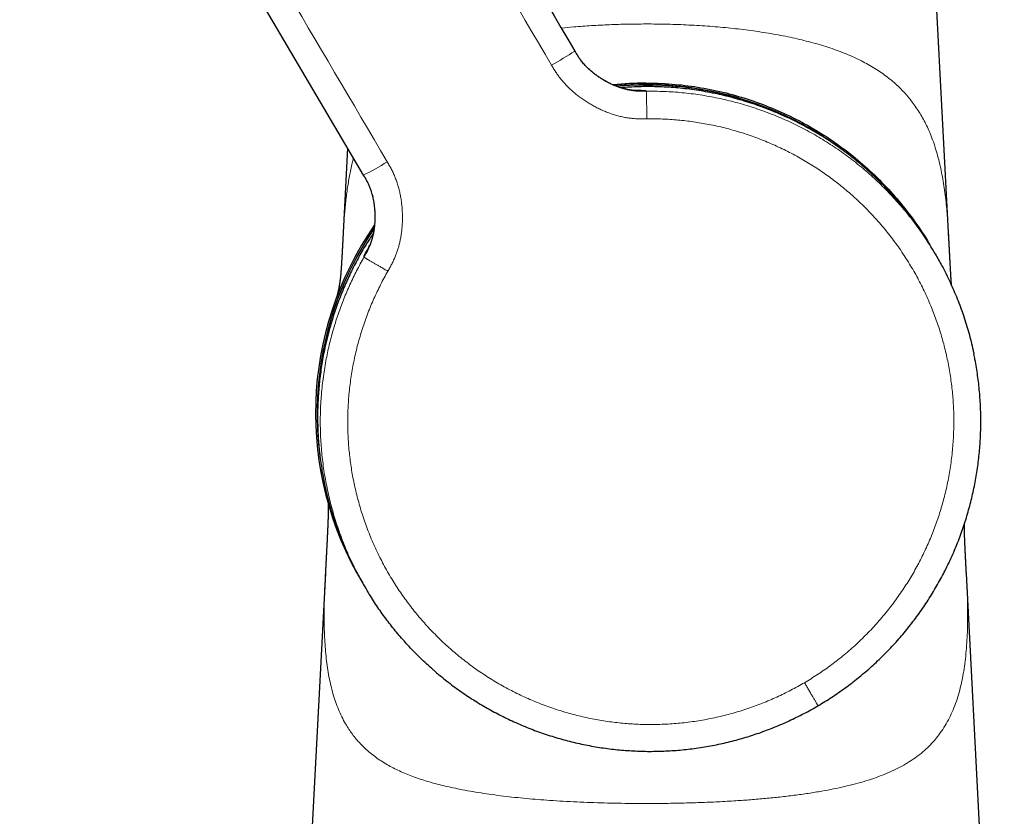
# Model space of a CAD drawing. Header units: millimetres. Extents: x 8 to 960, y 12 to 931.
# Tile 4 of 175: x 146 to 218, y 666 to 724. Entities that reach past the tile are written whole.
import ezdxf

# ---------------------------------------------------------------- set-up
doc = ezdxf.new("R2010")
doc.units = ezdxf.units.MM

msp = doc.modelspace()

# ---------------------------------------------------------------- linework, layer by layer
at = {"color": 7, "linetype": 'Continuous', "lineweight": 30}
for p, q in [((214.002, 708.001), (212.351, 739.602)), ((186.529, 721.812), (186.531, 721.81)), ((186.534, 721.805), (186.531, 721.81)), ((186.534, 721.805), (186.576, 721.733)), ((169.849, 714.667), (169.5, 707.976)), ((171.062, 712.605), (171.02, 712.677)), ((169.501, 708), (169.5, 707.985)), ((212.996, 706.9), (212.799, 707.236)), ((168.218, 683.44), (165.432, 630.117)), ((218.071, 630.117), (215.286, 683.414)), ((170.997, 682.642), (171.194, 682.307))]:
    msp.add_line(p, q, dxfattribs=at)
at = {"color": 7, "linetype": 'Continuous', "lineweight": 30, "flags": 128}
msp.add_lwpolyline([(171.02, 712.677), (154.765, 740.305), (153.411, 742.607), (152.056, 744.91), (150.701, 747.212), (149.347, 749.514), (147.992, 751.817), (146.636, 754.122), (146.442, 754.451), (146.246, 754.785), (146.046, 755.124), (145.85, 755.456), (145.772, 755.589)], dxfattribs=at)
at = {"color": 8, "linetype": 'Continuous', "lineweight": 0}
for centre, radius, start, end in [((170.717, 745.729), 28.68, 299.47143, 303.46839), ((191.747, 695.195), 24.11, 58.83253, 95.07731), ((191.604, 718.742), 0.208, 31.59608, 33.06582), ((157.789, 738.123), 28.68, 297.47174, 301.46869), ((191.747, 695.195), 24.11, 145.84992, 182.70861), ((171.234, 706.757), 0.208, 207.87431, 209.34405)]:
    msp.add_arc(centre, radius, start, end, dxfattribs=at)
at = {"color": 7, "linetype": 'Continuous', "lineweight": 30}
for radius, start, end in [(24.25, 90, 95.70511), (24.132, 53.06606, 95.18417), (24.25, 145.22642, 210.99032), (24.132, 145.74329, 174.62655), (24.132, 174.62655, 187.89994)]:
    msp.add_arc((191.747, 695.195), radius, start, end, dxfattribs=at)
at = {"color": 8, "linetype": 'Continuous', "lineweight": 0}
for points, knots in [([(149.903, 766.317), (149.903, 766.317), (150.006, 766.377), (150.213, 766.492), (150.533, 766.648), (150.86, 766.788), (151.194, 766.911), (151.534, 767.018), (151.872, 767.105), (152.207, 767.174), (152.538, 767.226), (152.872, 767.262), (153.206, 767.282), (153.549, 767.286), (153.897, 767.272), (154.252, 767.241), (154.604, 767.191), (154.954, 767.124), (155.299, 767.039), (155.634, 766.938), (155.956, 766.824), (156.267, 766.697), (156.57, 766.555), (156.867, 766.398), (157.158, 766.226), (157.441, 766.04), (157.717, 765.838), (157.983, 765.624), (158.238, 765.397), (158.482, 765.158), (158.714, 764.907), (158.928, 764.653), (159.122, 764.395), (159.299, 764.137), (159.465, 763.872), (159.624, 763.602), (159.78, 763.331), (160.453, 762.188), (163.648, 756.755), (171.947, 742.656), (179.675, 729.519), (184.828, 720.761)], [0, 0, 0, 0, 0.000002, 0.005835, 0.011667, 0.017501, 0.023334, 0.029168, 0.035002, 0.040502, 0.046002, 0.051501, 0.056999, 0.062498, 0.06833, 0.074164, 0.079998, 0.085832, 0.091666, 0.0975, 0.103, 0.1085, 0.114, 0.119499, 0.124999, 0.130599, 0.136199, 0.141799, 0.147399, 0.153, 0.1586, 0.1642, 0.169333, 0.174466, 0.179599, 0.184733, 0.189867, 0.195001, 0.25, 0.5, 1, 1, 1, 1]), ([(172.761, 713.662), (167.608, 722.42), (159.879, 735.557), (152.031, 748.898), (149.214, 753.686), (148.854, 754.299), (148.493, 754.912), (148.132, 755.525), (147.774, 756.14), (147.473, 756.634), (147.256, 757.024), (147.116, 757.303), (146.988, 757.589), (146.874, 757.881), (146.774, 758.177), (146.688, 758.472), (146.617, 758.765), (146.56, 759.055), (146.514, 759.346), (146.481, 759.64), (146.458, 759.954), (146.45, 760.29), (146.459, 760.645), (146.486, 761), (146.532, 761.353), (146.595, 761.703), (146.675, 762.043), (146.769, 762.372), (146.877, 762.69), (147, 763.002), (147.137, 763.308), (147.292, 763.613), (147.465, 763.916), (147.658, 764.215), (147.865, 764.504), (148.087, 764.783), (148.323, 765.049), (148.567, 765.299), (148.818, 765.532), (149.074, 765.748), (149.341, 765.952), (149.617, 766.142), (149.807, 766.26), (149.903, 766.317), (149.903, 766.317)], [0, 0, 0, 0, 0.5, 0.749999, 0.761665, 0.773332, 0.784999, 0.796665, 0.808332, 0.82, 0.825133, 0.830266, 0.835399, 0.840533, 0.845666, 0.8508, 0.85564, 0.860481, 0.865321, 0.870161, 0.875001, 0.880834, 0.886666, 0.892499, 0.898332, 0.904166, 0.91, 0.915501, 0.921002, 0.926503, 0.932003, 0.937502, 0.943334, 0.949166, 0.954998, 0.960831, 0.966664, 0.972498, 0.977999, 0.983499, 0.988999, 0.994498, 0.999998, 1, 1, 1, 1]), ([(185.547, 723.482), (185.848, 723.512), (186.577, 723.587), (187.757, 723.671), (189.078, 723.741), (190.41, 723.783), (191.3, 723.788), (191.746, 723.79)], [0, 0, 0, 0, 0.1493478, 0.3619529, 0.5746079, 0.7873003, 1, 1, 1, 1]), ([(191.746, 723.79), (192.01, 723.79), (192.54, 723.788), (193.332, 723.773), (194.123, 723.749), (194.911, 723.715), (195.691, 723.672), (196.46, 723.62), (197.22, 723.557), (197.973, 723.485), (198.722, 723.402), (199.467, 723.307), (200.207, 723.201), (200.936, 723.084), (201.652, 722.955), (202.35, 722.815), (203.03, 722.663), (203.691, 722.499), (204.335, 722.323), (204.966, 722.132), (205.581, 721.926), (206.18, 721.704), (206.756, 721.467), (207.309, 721.215), (207.835, 720.949), (208.334, 720.668), (208.805, 720.374), (209.253, 720.065), (209.679, 719.738), (210.083, 719.393), (210.466, 719.031), (210.823, 718.653), (211.157, 718.259), (211.466, 717.852), (211.751, 717.432), (212.013, 717), (212.255, 716.553), (212.487, 716.071), (212.707, 715.55), (212.913, 714.989), (213.097, 714.41), (213.259, 713.812), (213.403, 713.196), (213.528, 712.563), (213.637, 711.912), (213.731, 711.244), (213.81, 710.558), (213.877, 709.856), (213.934, 709.137), (213.975, 708.517), (213.994, 708.132), (214.001, 707.998)], [0, 0, 0, 0, 0.020121, 0.040239, 0.060356, 0.080474, 0.100593, 0.120351, 0.140109, 0.159866, 0.179622, 0.199736, 0.219853, 0.239973, 0.260095, 0.280216, 0.299977, 0.319735, 0.339491, 0.359249, 0.379369, 0.399496, 0.419618, 0.439735, 0.45985, 0.479608, 0.499366, 0.519123, 0.538884, 0.55901, 0.579137, 0.599254, 0.619367, 0.63948, 0.659237, 0.678997, 0.698761, 0.718525, 0.740982, 0.763435, 0.785887, 0.80834, 0.830795, 0.85325, 0.875706, 0.89816, 0.920612, 0.943065, 0.96552, 0.987974, 1, 1, 1, 1]), ([(186.531, 721.81), (186.562, 721.757), (186.623, 721.652), (186.72, 721.495), (186.823, 721.336), (186.935, 721.176), (187.058, 721.016), (187.192, 720.857), (187.337, 720.698), (187.495, 720.54), (187.676, 720.373), (187.883, 720.2), (188.115, 720.023), (188.36, 719.852), (188.615, 719.691), (188.879, 719.541), (189.147, 719.403), (189.418, 719.28), (189.689, 719.171), (189.956, 719.079), (190.218, 719.003), (190.474, 718.944), (190.716, 718.901), (190.946, 718.873), (191.163, 718.858), (191.373, 718.852), (191.577, 718.852), (191.712, 718.854), (191.779, 718.855)], [0, 0, 0, 0, 0.028678, 0.057764, 0.087586, 0.118396, 0.150383, 0.183059, 0.217039, 0.252318, 0.288833, 0.33376, 0.380014, 0.427259, 0.475107, 0.523141, 0.570936, 0.61808, 0.664197, 0.708965, 0.752134, 0.793547, 0.833145, 0.868864, 0.903147, 0.936211, 0.968362, 1, 1, 1, 1]), ([(186.576, 721.733), (186.599, 721.695), (186.658, 721.594), (186.76, 721.43), (186.887, 721.241), (187.029, 721.05), (187.188, 720.859), (187.364, 720.667), (187.559, 720.477), (187.771, 720.29), (187.999, 720.107), (188.241, 719.93), (188.495, 719.762), (188.747, 719.612), (188.991, 719.479), (189.226, 719.363), (189.462, 719.258), (189.697, 719.165), (189.93, 719.084), (190.159, 719.016), (190.383, 718.96), (190.601, 718.916), (190.813, 718.884), (191.018, 718.863), (191.216, 718.851), (191.408, 718.847), (191.596, 718.848), (191.72, 718.85), (191.782, 718.851)], [0, 0, 0, 0, 0.0211311, 0.0563147, 0.0926899, 0.1306326, 0.1703853, 0.2120599, 0.2556419, 0.3009993, 0.3478965, 0.3960124, 0.4449606, 0.4943123, 0.5365957, 0.5785647, 0.6199508, 0.6605092, 0.7000284, 0.7383398, 0.7753259, 0.8109266, 0.8451438, 0.8780432, 0.9097539, 0.9404677, 0.9704402, 1, 1, 1, 1]), ([(184.828, 720.761), (184.878, 720.676), (184.978, 720.506), (185.137, 720.255), (185.304, 720.011), (185.482, 719.774), (185.67, 719.547), (185.866, 719.33), (186.07, 719.122), (186.281, 718.922), (186.514, 718.718), (186.769, 718.512), (187.047, 718.306), (187.334, 718.112), (187.628, 717.929), (187.929, 717.758), (188.237, 717.598), (188.551, 717.451), (188.87, 717.316), (189.195, 717.196), (189.525, 717.091), (189.859, 717.001), (190.191, 716.93), (190.521, 716.877), (190.846, 716.841), (191.172, 716.821), (191.498, 716.817), (191.716, 716.82), (191.825, 716.821)], [0, 0, 0, 0, 0.035128, 0.070254, 0.105364, 0.140476, 0.17561, 0.21013, 0.244648, 0.279143, 0.313619, 0.354655, 0.395697, 0.436755, 0.477832, 0.518926, 0.56003, 0.601124, 0.642195, 0.683239, 0.724262, 0.765286, 0.806341, 0.845101, 0.88387, 0.922595, 0.961261, 1, 1, 1, 1]), ([(191.779, 718.855), (191.777, 718.858), (191.774, 718.864), (191.767, 718.872), (191.751, 718.88), (191.726, 718.888), (191.691, 718.894), (191.648, 718.9), (191.592, 718.906), (191.526, 718.91), (191.455, 718.914), (191.38, 718.917), (191.294, 718.92), (191.197, 718.921), (191.088, 718.922), (190.966, 718.921), (190.85, 718.92), (190.769, 718.918), (190.738, 718.918)], [0, 0, 0, 0, 0.085616, 0.1712391, 0.2568511, 0.3424604, 0.409747, 0.4770286, 0.5442902, 0.6115402, 0.6625032, 0.7134913, 0.764481, 0.8154574, 0.8664181, 0.9173751, 0.9683538, 1, 1, 1, 1]), ([(191.825, 716.821), (191.824, 716.869), (191.823, 716.966), (191.821, 717.113), (191.819, 717.262), (191.816, 717.412), (191.814, 717.552), (191.812, 717.683), (191.81, 717.804), (191.808, 717.921), (191.806, 718.035), (191.804, 718.143), (191.802, 718.245), (191.799, 718.341), (191.797, 718.429), (191.795, 718.51), (191.793, 718.582), (191.792, 718.646), (191.79, 718.704), (191.788, 718.755), (191.786, 718.797), (191.784, 718.827), (191.783, 718.846), (191.782, 718.849), (191.782, 718.851)], [0, 0, 0, 0, 0.045665, 0.092584, 0.140677, 0.189845, 0.239974, 0.282393, 0.325304, 0.368618, 0.412239, 0.456067, 0.5, 0.543932, 0.58776, 0.631381, 0.674696, 0.717607, 0.760025, 0.810155, 0.859323, 0.907415, 0.954334, 1, 1, 1, 1]), ([(191.782, 718.851), (192.222, 718.85), (193.103, 718.847), (194.424, 718.752), (195.742, 718.589), (197.056, 718.351), (198.357, 718.042), (199.64, 717.661), (200.895, 717.213), (202.119, 716.699), (203.308, 716.12), (204.462, 715.479), (205.577, 714.777), (206.651, 714.017), (207.683, 713.199), (208.669, 712.326), (209.607, 711.398), (210.496, 710.419), (211.333, 709.39), (212.111, 708.309), (212.665, 707.475), (212.938, 706.99), (212.992, 706.893)], [0, 0, 0, 0, 0.0517201, 0.1035784, 0.1556198, 0.2078919, 0.2604398, 0.3129126, 0.3651172, 0.4171036, 0.4689188, 0.5206073, 0.5722117, 0.6237734, 0.6753329, 0.726931, 0.7786087, 0.8304086, 0.8823749, 0.9345544, 0.9869966, 1, 1, 1, 1]), ([(191.825, 716.821), (192.015, 716.822), (192.396, 716.824), (192.968, 716.808), (193.54, 716.779), (194.11, 716.735), (194.679, 716.676), (195.246, 716.603), (195.811, 716.516), (196.383, 716.412), (196.961, 716.292), (197.544, 716.154), (198.123, 716), (198.698, 715.83), (199.268, 715.645), (199.832, 715.445), (200.391, 715.23), (200.945, 714.999), (201.491, 714.754), (202.031, 714.494), (202.564, 714.22), (203.08, 713.937), (203.577, 713.647), (204.058, 713.35), (204.531, 713.041), (204.996, 712.72), (205.454, 712.386), (205.906, 712.039), (206.35, 711.679), (206.785, 711.307), (207.21, 710.925), (207.625, 710.531), (208.029, 710.127), (208.424, 709.713), (208.814, 709.282), (209.198, 708.834), (209.576, 708.369), (209.941, 707.894), (210.293, 707.409), (210.633, 706.915), (210.958, 706.412), (211.27, 705.901), (211.568, 705.381), (211.852, 704.853), (212.121, 704.318), (212.376, 703.776), (212.612, 703.237), (212.829, 702.703), (213.028, 702.175), (213.215, 701.642), (213.387, 701.104), (213.547, 700.559), (213.693, 700.009), (213.826, 699.453), (213.945, 698.893), (214.048, 698.331), (214.138, 697.766), (214.213, 697.199), (214.273, 696.63), (214.318, 696.051), (214.35, 695.462), (214.365, 694.863), (214.364, 694.264), (214.348, 693.665), (214.315, 693.066), (214.266, 692.469), (214.201, 691.873), (214.121, 691.28), (214.024, 690.688), (213.911, 690.1), (213.783, 689.514), (213.641, 688.944), (213.488, 688.389), (213.324, 687.848), (213.146, 687.312), (212.955, 686.78), (212.749, 686.251), (212.53, 685.726), (212.296, 685.204), (212.048, 684.688), (211.788, 684.179), (211.514, 683.676), (211.228, 683.181), (210.929, 682.694), (210.612, 682.207), (210.278, 681.72), (209.925, 681.236), (209.56, 680.761), (209.181, 680.296), (208.791, 679.842), (208.388, 679.398), (207.973, 678.966), (207.547, 678.545), (207.11, 678.135), (206.661, 677.738), (206.202, 677.352), (205.742, 676.986), (205.282, 676.64), (204.822, 676.311), (204.354, 675.995), (203.879, 675.689), (203.556, 675.496), (203.394, 675.399)], [0, 0, 0, 0, 0.0098, 0.0196, 0.0294, 0.0392, 0.049001, 0.058801, 0.068602, 0.078402, 0.088669, 0.098936, 0.109202, 0.119469, 0.129735, 0.140002, 0.150269, 0.160536, 0.170803, 0.181071, 0.191338, 0.201605, 0.211285, 0.220965, 0.230645, 0.240324, 0.250003, 0.259802, 0.269601, 0.2794, 0.2892, 0.299, 0.3088, 0.318601, 0.328403, 0.338671, 0.348938, 0.359206, 0.369474, 0.379741, 0.390008, 0.400274, 0.41054, 0.420806, 0.431073, 0.44134, 0.451606, 0.461287, 0.470968, 0.480648, 0.490329, 0.50001, 0.50981, 0.51961, 0.529409, 0.539208, 0.549007, 0.558806, 0.568605, 0.578405, 0.588671, 0.598938, 0.609205, 0.619472, 0.629739, 0.640007, 0.650274, 0.660541, 0.670808, 0.681075, 0.691341, 0.701607, 0.711286, 0.720966, 0.730646, 0.740326, 0.750006, 0.759806, 0.769606, 0.779406, 0.789206, 0.799005, 0.808805, 0.818604, 0.828404, 0.838671, 0.848937, 0.859204, 0.86947, 0.879737, 0.890003, 0.900269, 0.910535, 0.920802, 0.931068, 0.941335, 0.951601, 0.961281, 0.970961, 0.980641, 0.990321, 1, 1, 1, 1]), ([(169.502, 707.985), (169.513, 708.188), (169.542, 708.77), (169.609, 709.692), (169.711, 710.751), (169.84, 711.772), (170.008, 712.75), (170.153, 713.469), (170.26, 713.849), (170.283, 713.929)], [0, 0, 0, 0, 0.092331, 0.264528, 0.436739, 0.608961, 0.781185, 0.95342, 1, 1, 1, 1]), ([(172.806, 705.632), (172.855, 705.718), (172.953, 705.889), (173.095, 706.149), (173.226, 706.414), (173.345, 706.686), (173.451, 706.961), (173.544, 707.239), (173.624, 707.519), (173.693, 707.801), (173.754, 708.104), (173.805, 708.428), (173.844, 708.772), (173.868, 709.118), (173.879, 709.465), (173.877, 709.811), (173.861, 710.157), (173.831, 710.502), (173.787, 710.846), (173.729, 711.187), (173.656, 711.526), (173.568, 711.861), (173.467, 712.185), (173.352, 712.498), (173.224, 712.799), (173.081, 713.092), (172.926, 713.38), (172.816, 713.568), (172.761, 713.662)], [0, 0, 0, 0, 0.035145, 0.07022, 0.105332, 0.140493, 0.175663, 0.210176, 0.244651, 0.279109, 0.31357, 0.354611, 0.39568, 0.436773, 0.477877, 0.518972, 0.560051, 0.60111, 0.642154, 0.683189, 0.724232, 0.765302, 0.806397, 0.845137, 0.883852, 0.922555, 0.961274, 1, 1, 1, 1]), ([(171.05, 706.66), (171.08, 706.712), (171.141, 706.818), (171.232, 706.979), (171.32, 707.146), (171.405, 707.322), (171.484, 707.506), (171.558, 707.699), (171.624, 707.902), (171.684, 708.116), (171.738, 708.355), (171.786, 708.618), (171.824, 708.907), (171.848, 709.203), (171.859, 709.504), (171.857, 709.807), (171.841, 710.109), (171.812, 710.407), (171.771, 710.696), (171.718, 710.976), (171.653, 711.243), (171.579, 711.496), (171.497, 711.73), (171.408, 711.945), (171.316, 712.143), (171.219, 712.33), (171.119, 712.508), (171.051, 712.624), (171.017, 712.682)], [0, 0, 0, 0, 0.028684, 0.057757, 0.087528, 0.11824, 0.150077, 0.182561, 0.216315, 0.251349, 0.287617, 0.332268, 0.378291, 0.425368, 0.473127, 0.521157, 0.569035, 0.616341, 0.662685, 0.707726, 0.75119, 0.792891, 0.832744, 0.868653, 0.903065, 0.936198, 0.968368, 1, 1, 1, 1]), ([(171.053, 706.655), (171.083, 706.709), (171.145, 706.816), (171.237, 706.98), (171.327, 707.15), (171.413, 707.329), (171.494, 707.518), (171.569, 707.719), (171.637, 707.931), (171.697, 708.154), (171.748, 708.387), (171.791, 708.63), (171.823, 708.881), (171.846, 709.138), (171.859, 709.399), (171.862, 709.678), (171.852, 709.97), (171.829, 710.274), (171.793, 710.572), (171.743, 710.86), (171.682, 711.136), (171.614, 711.387), (171.54, 711.613), (171.464, 711.814), (171.383, 712.004), (171.296, 712.183), (171.206, 712.354), (171.127, 712.493), (171.079, 712.576), (171.062, 712.605)], [0, 0, 0, 0, 0.0295596, 0.0595321, 0.0902457, 0.1219563, 0.1548555, 0.1890725, 0.2246731, 0.261659, 0.2999703, 0.3394893, 0.3800475, 0.4214334, 0.4634022, 0.5056855, 0.5550369, 0.6039849, 0.6521006, 0.6989976, 0.7443548, 0.7879366, 0.8237773, 0.8581999, 0.8912572, 0.9230723, 0.9538396, 0.9838263, 1, 1, 1, 1]), ([(171.501, 707.6), (171.485, 707.573), (171.444, 707.503), (171.387, 707.402), (171.327, 707.296), (171.275, 707.2), (171.229, 707.115), (171.19, 707.039), (171.156, 706.972), (171.125, 706.907), (171.097, 706.847), (171.074, 706.794), (171.058, 706.753), (171.048, 706.722), (171.042, 706.698), (171.041, 706.68), (171.045, 706.668), (171.048, 706.663), (171.05, 706.66)], [0, 0, 0, 0, 0.0315248, 0.08251, 0.1334733, 0.1844404, 0.2354231, 0.2864193, 0.3374137, 0.3883831, 0.4568643, 0.5253579, 0.593872, 0.6623897, 0.7308861, 0.8205844, 0.9102955, 1, 1, 1, 1]), ([(171.202, 682.306), (171.112, 682.456), (170.826, 682.933), (170.364, 683.821), (169.826, 684.97), (169.333, 686.201), (168.909, 687.454), (168.554, 688.725), (168.27, 690.011), (168.056, 691.31), (167.913, 692.618), (167.841, 693.934), (167.841, 695.253), (167.913, 696.574), (168.058, 697.893), (168.265, 699.145), (168.523, 700.328), (168.82, 701.436), (169.169, 702.528), (169.566, 703.597), (170.013, 704.643), (170.504, 705.665), (170.87, 706.326), (171.053, 706.655)], [0, 0, 0, 0, 0.020516, 0.065449, 0.117628, 0.169594, 0.221393, 0.27307, 0.324667, 0.376226, 0.427787, 0.47939, 0.531078, 0.582892, 0.634878, 0.687082, 0.732041, 0.77712, 0.822006, 0.866707, 0.911253, 0.955675, 1, 1, 1, 1]), ([(171.053, 706.655), (171.054, 706.654), (171.057, 706.652), (171.072, 706.641), (171.097, 706.625), (171.133, 706.603), (171.177, 706.577), (171.227, 706.547), (171.282, 706.514), (171.344, 706.477), (171.414, 706.437), (171.49, 706.392), (171.573, 706.344), (171.661, 706.292), (171.755, 706.238), (171.852, 706.181), (171.954, 706.122), (172.058, 706.062), (172.172, 705.996), (172.294, 705.926), (172.424, 705.851), (172.553, 705.777), (172.68, 705.704), (172.765, 705.656), (172.806, 705.632)], [0, 0, 0, 0, 0.045666, 0.092585, 0.140677, 0.189845, 0.239975, 0.282393, 0.325304, 0.368619, 0.41224, 0.456068, 0.5, 0.543933, 0.587761, 0.631382, 0.674696, 0.717607, 0.760026, 0.810155, 0.859323, 0.907416, 0.954335, 1, 1, 1, 1]), ([(203.394, 675.399), (203.229, 675.304), (202.899, 675.113), (202.395, 674.843), (201.884, 674.584), (201.367, 674.34), (200.844, 674.108), (200.315, 673.89), (199.781, 673.686), (199.233, 673.492), (198.672, 673.31), (198.097, 673.141), (197.518, 672.988), (196.935, 672.85), (196.348, 672.728), (195.758, 672.622), (195.166, 672.532), (194.571, 672.457), (193.975, 672.399), (193.377, 672.357), (192.779, 672.331), (192.191, 672.321), (191.615, 672.327), (191.05, 672.347), (190.486, 672.381), (189.923, 672.43), (189.359, 672.493), (188.795, 672.571), (188.231, 672.663), (187.669, 672.77), (187.11, 672.891), (186.554, 673.027), (186.002, 673.177), (185.454, 673.341), (184.902, 673.522), (184.346, 673.72), (183.788, 673.937), (183.235, 674.168), (182.689, 674.415), (182.149, 674.676), (181.617, 674.951), (181.092, 675.24), (180.576, 675.543), (180.067, 675.861), (179.568, 676.191), (179.077, 676.535), (178.606, 676.886), (178.152, 677.242), (177.717, 677.602), (177.291, 677.973), (176.875, 678.355), (176.466, 678.749), (176.067, 679.154), (175.676, 679.572), (175.295, 679.999), (174.926, 680.436), (174.569, 680.882), (174.222, 681.337), (173.888, 681.801), (173.56, 682.281), (173.241, 682.777), (172.93, 683.289), (172.633, 683.81), (172.351, 684.338), (172.083, 684.874), (171.829, 685.417), (171.59, 685.967), (171.366, 686.522), (171.157, 687.084), (170.963, 687.651), (170.784, 688.223), (170.624, 688.788), (170.481, 689.347), (170.355, 689.897), (170.243, 690.451), (170.145, 691.007), (170.062, 691.568), (169.992, 692.134), (169.937, 692.703), (169.897, 693.273), (169.871, 693.845), (169.86, 694.417), (169.864, 694.988), (169.882, 695.56), (169.915, 696.14), (169.964, 696.728), (170.03, 697.324), (170.112, 697.918), (170.21, 698.509), (170.324, 699.097), (170.454, 699.682), (170.599, 700.263), (170.761, 700.84), (170.938, 701.413), (171.13, 701.98), (171.337, 702.543), (171.555, 703.088), (171.783, 703.618), (172.019, 704.131), (172.268, 704.638), (172.529, 705.139), (172.714, 705.468), (172.806, 705.632)], [0, 0, 0, 0, 0.009799, 0.019599, 0.029399, 0.039199, 0.048999, 0.058799, 0.068599, 0.078398, 0.088665, 0.098931, 0.109197, 0.119463, 0.12973, 0.139996, 0.150263, 0.16053, 0.170796, 0.181062, 0.191329, 0.201595, 0.211274, 0.220954, 0.230634, 0.240314, 0.249994, 0.259794, 0.269594, 0.279394, 0.289194, 0.298993, 0.308793, 0.318592, 0.328392, 0.338659, 0.348926, 0.359193, 0.36946, 0.379728, 0.389995, 0.400262, 0.410529, 0.420796, 0.431061, 0.441327, 0.451592, 0.461271, 0.470951, 0.48063, 0.49031, 0.49999, 0.509791, 0.519592, 0.529392, 0.539193, 0.548994, 0.558794, 0.568594, 0.578394, 0.58866, 0.598926, 0.609193, 0.619459, 0.629726, 0.639994, 0.650261, 0.660529, 0.670797, 0.681065, 0.691333, 0.7016, 0.71128, 0.72096, 0.730639, 0.740318, 0.749997, 0.759796, 0.769595, 0.779395, 0.789195, 0.798995, 0.808795, 0.818596, 0.828397, 0.838664, 0.848931, 0.859198, 0.869465, 0.879731, 0.889998, 0.900265, 0.910531, 0.920798, 0.931065, 0.941332, 0.951599, 0.96128, 0.97096, 0.98064, 0.99032, 1, 1, 1, 1]), ([(191.726, 666.523), (191.389, 666.524), (190.714, 666.526), (189.703, 666.539), (188.693, 666.561), (187.686, 666.592), (186.683, 666.633), (185.684, 666.686), (184.733, 666.746), (183.83, 666.814), (182.974, 666.888), (182.126, 666.972), (181.287, 667.067), (180.46, 667.174), (179.645, 667.293), (178.847, 667.425), (178.117, 667.562), (177.455, 667.7), (176.858, 667.838), (176.276, 667.987), (175.712, 668.147), (175.166, 668.319), (174.64, 668.503), (174.136, 668.699), (173.656, 668.908), (173.2, 669.13), (172.751, 669.374), (172.312, 669.642), (171.889, 669.936), (171.495, 670.245), (171.128, 670.568), (170.791, 670.904), (170.482, 671.252), (170.198, 671.612), (169.938, 671.985), (169.676, 672.41), (169.419, 672.892), (169.174, 673.436), (168.959, 674.002), (168.773, 674.589), (168.614, 675.199), (168.48, 675.831), (168.37, 676.484), (168.282, 677.159), (168.215, 677.856), (168.168, 678.575), (168.138, 679.315), (168.125, 680.076), (168.127, 680.859), (168.143, 681.662), (168.172, 682.488), (168.198, 683.083), (168.216, 683.407), (168.218, 683.443)], [0, 0, 0, 0, 0.022663, 0.045322, 0.067988, 0.090658, 0.113324, 0.135985, 0.158639, 0.178458, 0.198279, 0.218116, 0.23796, 0.257801, 0.277635, 0.297458, 0.317277, 0.333136, 0.349006, 0.364876, 0.380743, 0.396607, 0.412469, 0.428335, 0.4442, 0.460066, 0.475936, 0.493714, 0.511488, 0.529248, 0.547004, 0.564765, 0.582214, 0.599671, 0.617132, 0.634591, 0.65725, 0.679901, 0.702557, 0.725218, 0.747883, 0.770551, 0.793218, 0.815881, 0.838543, 0.861206, 0.883869, 0.90653, 0.929191, 0.951853, 0.974518, 0.997186, 1, 1, 1, 1]), ([(215.286, 683.413), (215.288, 683.381), (215.307, 683.032), (215.335, 682.387), (215.365, 681.482), (215.378, 680.604), (215.375, 679.75), (215.352, 678.923), (215.309, 678.122), (215.242, 677.347), (215.151, 676.599), (215.033, 675.877), (214.886, 675.181), (214.709, 674.512), (214.499, 673.869), (214.254, 673.253), (213.971, 672.664), (213.646, 672.101), (213.294, 671.591), (212.921, 671.13), (212.53, 670.714), (212.1, 670.319), (211.63, 669.945), (211.117, 669.593), (210.56, 669.263), (209.959, 668.957), (209.313, 668.674), (208.625, 668.415), (207.899, 668.178), (207.139, 667.962), (206.347, 667.766), (205.529, 667.589), (204.64, 667.422), (203.681, 667.265), (202.651, 667.121), (201.601, 666.996), (200.536, 666.888), (199.458, 666.796), (198.298, 666.714), (197.054, 666.644), (195.729, 666.588), (194.398, 666.55), (193.063, 666.527), (192.172, 666.524), (191.726, 666.523)], [0, 0, 0, 0, 0.002482, 0.027418, 0.052356, 0.077297, 0.102238, 0.127177, 0.152117, 0.177057, 0.201996, 0.226934, 0.251868, 0.2768, 0.301742, 0.326686, 0.351625, 0.376557, 0.401489, 0.422868, 0.444251, 0.465626, 0.486999, 0.508377, 0.529753, 0.551124, 0.572496, 0.593872, 0.615245, 0.63662, 0.657996, 0.679371, 0.700749, 0.725689, 0.750621, 0.775557, 0.800498, 0.825437, 0.850374, 0.880299, 0.910225, 0.94015, 0.970073, 1, 1, 1, 1]), ([(204.39, 673.706), (204.39, 673.706), (204.39, 673.706), (204.382, 673.72), (204.368, 673.743), (204.348, 673.778), (204.32, 673.825), (204.286, 673.883), (204.246, 673.95), (204.201, 674.027), (204.151, 674.113), (204.095, 674.208), (204.034, 674.312), (203.969, 674.422), (203.901, 674.538), (203.83, 674.659), (203.757, 674.782), (203.683, 674.907), (203.61, 675.032), (203.537, 675.156), (203.465, 675.278), (203.417, 675.359), (203.394, 675.399)], [0, 0, 0, 0, 0.047757, 0.09687, 0.147246, 0.198773, 0.251318, 0.30473, 0.355735, 0.40721, 0.458992, 0.510916, 0.562812, 0.61451, 0.665845, 0.716658, 0.766802, 0.816138, 0.863688, 0.910238, 0.9557, 1, 1, 1, 1])]:
    msp.add_open_spline(points, degree=3, knots=knots, dxfattribs=at)
at = {"color": 7, "linetype": 'Continuous', "lineweight": 30}
for points, knots in [([(161.287, 764.717), (161.313, 764.672), (161.429, 764.478), (161.631, 764.131), (161.966, 763.562), (162.369, 762.878), (162.839, 762.079), (163.985, 760.131), (166.465, 755.916), (174.207, 742.756), (181.115, 731.014), (186.534, 721.805)], [0, 0, 0, 0, 0.003136, 0.013621, 0.024157, 0.042949, 0.06147, 0.079978, 0.179126, 0.356177, 1, 1, 1, 1]), ([(190.907, 718.903), (190.907, 718.903), (190.907, 718.903), (190.902, 718.903), (190.894, 718.904), (190.884, 718.904), (190.873, 718.905), (190.862, 718.906), (190.851, 718.906), (190.841, 718.907), (190.828, 718.908), (190.813, 718.91), (190.798, 718.911), (190.782, 718.913), (190.767, 718.914), (190.752, 718.916), (190.736, 718.918), (190.717, 718.92), (190.696, 718.923), (190.673, 718.926), (190.651, 718.929), (190.632, 718.932), (190.614, 718.934), (190.597, 718.937), (190.575, 718.94), (190.547, 718.945), (190.512, 718.951), (190.463, 718.96), (190.401, 718.972), (190.328, 718.988), (190.258, 719.005), (190.19, 719.022), (190.126, 719.039), (190.067, 719.055), (190.011, 719.071), (189.952, 719.089), (189.889, 719.109), (189.822, 719.132), (189.755, 719.155), (189.69, 719.179), (189.63, 719.201), (189.574, 719.223), (189.516, 719.246), (189.451, 719.272), (189.369, 719.307), (189.269, 719.352), (189.151, 719.407), (189.025, 719.469), (188.895, 719.537), (188.78, 719.601), (188.686, 719.655), (188.617, 719.695), (188.556, 719.732), (188.497, 719.769), (188.437, 719.807), (188.359, 719.857), (188.263, 719.922), (188.148, 720.002), (188.03, 720.089), (187.914, 720.179), (187.793, 720.276), (187.667, 720.384), (187.536, 720.503), (187.411, 720.625), (187.292, 720.748), (187.18, 720.872), (187.076, 720.996), (187, 721.093), (186.947, 721.162), (186.913, 721.21), (186.873, 721.266), (186.827, 721.332), (186.775, 721.409), (186.72, 721.496), (186.66, 721.592), (186.596, 721.699), (186.552, 721.774), (186.529, 721.812)], [0, 0, 0, 0, 0.015238, 0.035988, 0.054991, 0.069324, 0.083214, 0.097651, 0.104896, 0.113336, 0.123047, 0.133334, 0.142632, 0.152969, 0.161597, 0.16882, 0.176291, 0.184265, 0.192749, 0.201564, 0.209526, 0.216491, 0.222457, 0.227663, 0.234039, 0.242012, 0.251598, 0.262811, 0.281221, 0.298132, 0.31345, 0.327195, 0.339757, 0.349803, 0.359925, 0.37014, 0.380974, 0.392778, 0.404693, 0.415398, 0.425743, 0.434591, 0.443661, 0.454083, 0.465886, 0.482949, 0.501847, 0.52175, 0.542648, 0.564084, 0.57668, 0.587781, 0.597387, 0.606477, 0.616335, 0.626958, 0.644674, 0.664148, 0.684889, 0.705086, 0.72452, 0.748967, 0.773254, 0.797482, 0.820578, 0.843638, 0.866127, 0.887077, 0.894099, 0.901774, 0.911195, 0.922304, 0.935037, 0.949064, 0.964562, 0.981525, 1, 1, 1, 1]), ([(189.331, 719.325), (189.373, 719.329), (189.503, 719.342), (189.717, 719.361), (190, 719.383), (190.3, 719.403), (190.614, 719.42), (190.91, 719.432), (191.189, 719.44), (191.45, 719.444), (191.692, 719.446), (191.916, 719.445), (192.122, 719.443), (192.307, 719.439), (192.472, 719.435), (192.616, 719.43), (192.746, 719.425), (192.863, 719.42), (192.949, 719.416), (193.008, 719.413), (193.044, 719.411), (193.084, 719.409), (193.127, 719.406), (193.169, 719.403), (193.204, 719.401), (193.233, 719.399), (193.257, 719.398), (193.267, 719.397), (193.272, 719.397)], [0, 0, 0, 0, 0.030343, 0.094171, 0.155725, 0.235651, 0.311385, 0.38293, 0.450284, 0.513447, 0.571403, 0.625315, 0.675182, 0.721004, 0.75915, 0.793954, 0.825416, 0.853536, 0.878313, 0.887651, 0.896408, 0.904588, 0.916273, 0.928426, 0.942203, 0.958421, 0.977587, 1, 1, 1, 1]), ([(191.747, 719.445), (192.386, 719.431), (193.658, 719.403), (195.551, 719.173), (197.414, 718.804), (199.246, 718.284), (201.04, 717.62), (202.777, 716.821), (204.439, 715.892), (206.017, 714.838), (207.51, 713.658), (208.911, 712.359), (210.212, 710.958), (211.383, 709.46), (212.185, 708.311), (212.554, 707.64), (212.62, 707.522)], [0, 0, 0, 0, 0.076229, 0.151744, 0.227016, 0.302521, 0.378733, 0.454902, 0.530355, 0.605561, 0.680995, 0.757129, 0.833264, 0.908683, 0.983856, 1, 1, 1, 1]), ([(212.799, 707.236), (212.56, 707.627), (212.083, 708.408), (211.288, 709.524), (210.439, 710.591), (209.534, 711.604), (208.576, 712.563), (207.568, 713.465), (206.512, 714.309), (205.41, 715.093), (204.266, 715.814), (203.081, 716.472), (201.857, 717.063), (200.599, 717.587), (199.307, 718.042), (197.987, 718.424), (196.647, 718.731), (195.297, 718.961), (193.942, 719.115), (192.586, 719.19), (191.237, 719.195), (190.344, 719.135), (189.901, 719.106)], [0, 0, 0, 0, 0.050595, 0.100918, 0.151021, 0.200953, 0.250757, 0.300479, 0.350159, 0.399838, 0.449559, 0.499363, 0.549294, 0.599396, 0.649718, 0.700311, 0.750905, 0.801228, 0.851331, 0.901264, 0.95107, 1, 1, 1, 1]), ([(171.015, 712.685), (171.04, 712.642), (171.087, 712.562), (171.153, 712.448), (171.208, 712.348), (171.254, 712.262), (171.302, 712.169), (171.354, 712.063), (171.427, 711.902), (171.507, 711.701), (171.584, 711.478), (171.644, 711.272), (171.692, 711.082), (171.734, 710.89), (171.77, 710.692), (171.8, 710.486), (171.819, 710.322), (171.829, 710.206), (171.835, 710.145), (171.839, 710.09), (171.842, 710.045), (171.844, 710.005), (171.846, 709.962), (171.849, 709.91), (171.851, 709.846), (171.853, 709.772), (171.855, 709.683), (171.855, 709.582), (171.854, 709.47), (171.851, 709.36), (171.846, 709.256), (171.84, 709.16), (171.833, 709.076), (171.827, 709.002), (171.82, 708.932), (171.812, 708.859), (171.802, 708.779), (171.791, 708.701), (171.78, 708.63), (171.771, 708.57), (171.761, 708.517), (171.753, 708.472), (171.746, 708.434), (171.739, 708.399), (171.731, 708.361), (171.722, 708.317), (171.711, 708.268), (171.696, 708.208), (171.68, 708.143), (171.663, 708.079), (171.649, 708.027), (171.637, 707.986), (171.625, 707.947), (171.613, 707.908), (171.599, 707.866), (171.585, 707.823), (171.571, 707.781), (171.557, 707.744), (171.545, 707.711), (171.533, 707.68), (171.518, 707.64), (171.499, 707.594), (171.481, 707.551), (171.468, 707.521), (171.455, 707.494), (171.446, 707.473), (171.438, 707.458), (171.434, 707.449), (171.432, 707.445), (171.432, 707.445), (171.432, 707.445)], [0, 0, 0, 0, 0.020192, 0.03809, 0.053725, 0.067053, 0.077995, 0.096604, 0.115637, 0.150499, 0.185534, 0.21216, 0.238817, 0.26581, 0.293257, 0.321649, 0.351551, 0.361106, 0.369724, 0.377194, 0.383504, 0.388647, 0.393738, 0.401175, 0.410173, 0.420696, 0.431684, 0.447343, 0.462946, 0.47848, 0.493554, 0.507326, 0.519151, 0.529812, 0.539533, 0.550335, 0.562729, 0.576702, 0.586967, 0.596844, 0.60545, 0.6128, 0.618973, 0.624373, 0.630937, 0.638659, 0.647528, 0.657165, 0.671457, 0.683867, 0.69446, 0.70342, 0.712522, 0.722366, 0.732817, 0.744834, 0.756537, 0.767988, 0.779235, 0.790607, 0.803602, 0.829542, 0.852352, 0.872076, 0.894882, 0.920099, 0.944165, 0.966995, 0.986961, 1, 1, 1, 1]), ([(171.742, 708.414), (171.561, 708.14), (171.163, 707.536), (170.607, 706.565), (170.063, 705.51), (169.571, 704.425), (169.132, 703.315), (168.746, 702.179), (168.415, 701.023), (168.142, 699.852), (167.928, 698.672), (167.773, 697.487), (167.676, 696.301), (167.638, 695.114), (167.658, 693.929), (167.735, 692.749), (167.871, 691.574), (168.063, 690.407), (168.313, 689.25), (168.619, 688.105), (168.981, 686.975), (169.4, 685.86), (169.875, 684.765), (170.402, 683.687), (170.798, 682.991), (170.997, 682.642)], [0, 0, 0, 0, 0.036201, 0.079767, 0.123418, 0.167182, 0.211091, 0.255177, 0.299476, 0.343774, 0.38786, 0.431768, 0.475531, 0.51918, 0.562744, 0.606254, 0.649735, 0.693217, 0.736726, 0.780291, 0.823941, 0.867704, 0.911613, 0.9557, 1, 1, 1, 1]), ([(169.5, 707.985), (169.499, 707.963), (169.497, 707.919), (169.494, 707.858), (169.491, 707.805), (169.489, 707.764), (169.486, 707.723), (169.484, 707.678), (169.482, 707.632), (169.48, 707.592), (169.478, 707.555), (169.475, 707.512), (169.473, 707.464), (169.47, 707.418), (169.468, 707.377), (169.467, 707.344), (169.465, 707.313), (169.463, 707.276), (169.461, 707.235), (169.459, 707.194), (169.456, 707.154), (169.454, 707.116), (169.452, 707.077), (169.45, 707.034), (169.447, 706.981), (169.444, 706.925), (169.441, 706.874), (169.439, 706.833), (169.437, 706.794), (169.435, 706.753), (169.432, 706.708), (169.429, 706.663), (169.427, 706.618), (169.425, 706.576), (169.422, 706.526), (169.418, 706.467), (169.414, 706.398), (169.41, 706.33), (169.406, 706.258), (169.401, 706.186), (169.397, 706.115), (169.392, 706.045), (169.389, 705.985), (169.385, 705.938), (169.383, 705.904), (169.381, 705.872), (169.378, 705.835), (169.375, 705.794), (169.372, 705.752), (169.369, 705.711), (169.366, 705.671), (169.363, 705.625), (169.359, 705.577), (169.355, 705.527), (169.352, 705.491), (169.35, 705.465), (169.348, 705.447), (169.347, 705.43), (169.345, 705.413), (169.344, 705.396), (169.342, 705.378), (169.34, 705.359), (169.338, 705.339), (169.336, 705.321), (169.335, 705.304), (169.333, 705.284), (169.331, 705.261), (169.328, 705.234), (169.324, 705.203), (169.321, 705.171), (169.317, 705.139), (169.314, 705.108), (169.31, 705.073), (169.306, 705.042), (169.303, 705.018), (169.301, 704.999), (169.298, 704.98), (169.295, 704.959), (169.293, 704.938), (169.29, 704.917), (169.287, 704.896), (169.284, 704.876), (169.281, 704.856), (169.279, 704.837), (169.276, 704.818), (169.273, 704.798), (169.27, 704.775), (169.266, 704.75), (169.262, 704.723), (169.258, 704.697), (169.253, 704.672), (169.25, 704.648), (169.246, 704.626), (169.242, 704.602), (169.237, 704.573), (169.231, 704.538), (169.225, 704.503), (169.219, 704.469), (169.213, 704.437), (169.208, 704.411), (169.204, 704.39), (169.2, 704.372), (169.197, 704.353), (169.192, 704.333), (169.188, 704.31), (169.183, 704.284), (169.178, 704.26), (169.173, 704.236), (169.168, 704.214), (169.164, 704.193), (169.159, 704.174), (169.155, 704.156), (169.152, 704.141), (169.149, 704.127), (169.146, 704.115), (169.144, 704.104), (169.142, 704.096), (169.14, 704.088), (169.138, 704.08), (169.136, 704.072), (169.134, 704.063), (169.132, 704.053), (169.129, 704.042), (169.126, 704.03), (169.123, 704.016), (169.12, 704.002), (169.116, 703.987), (169.112, 703.971), (169.108, 703.955), (169.104, 703.939), (169.099, 703.917), (169.092, 703.892), (169.085, 703.864), (169.079, 703.842), (169.074, 703.825), (169.071, 703.811), (169.067, 703.799), (169.064, 703.787), (169.061, 703.776), (169.058, 703.766), (169.055, 703.756), (169.052, 703.746), (169.049, 703.737), (169.047, 703.727), (169.044, 703.717), (169.042, 703.711), (169.041, 703.708), (169.041, 703.707)], [0, 0, 0, 0, 0.004021, 0.008109, 0.011366, 0.013792, 0.015731, 0.018953, 0.022074, 0.024121, 0.026381, 0.029023, 0.032053, 0.0352, 0.037718, 0.039568, 0.041329, 0.043594, 0.046332, 0.048983, 0.051335, 0.053825, 0.056172, 0.058688, 0.062016, 0.066234, 0.069374, 0.071743, 0.074202, 0.076994, 0.079768, 0.083008, 0.086085, 0.088837, 0.091317, 0.096324, 0.101122, 0.10613, 0.111533, 0.117435, 0.123308, 0.129528, 0.13606, 0.14041, 0.143644, 0.146752, 0.151271, 0.156536, 0.162084, 0.167792, 0.173669, 0.179726, 0.189217, 0.198296, 0.206943, 0.211074, 0.215047, 0.218856, 0.222499, 0.22635, 0.230863, 0.235741, 0.241006, 0.245866, 0.250243, 0.254124, 0.262201, 0.269517, 0.277506, 0.289105, 0.298124, 0.306431, 0.318334, 0.330003, 0.336306, 0.341961, 0.348121, 0.35492, 0.361916, 0.368743, 0.375397, 0.382473, 0.389157, 0.395428, 0.401373, 0.407821, 0.415847, 0.424733, 0.433825, 0.44288, 0.451875, 0.460358, 0.468118, 0.475133, 0.486742, 0.499321, 0.512883, 0.526137, 0.538578, 0.550068, 0.557083, 0.563739, 0.571031, 0.579222, 0.588787, 0.59938, 0.611026, 0.620643, 0.630885, 0.640887, 0.650152, 0.658663, 0.666272, 0.673127, 0.679215, 0.684527, 0.689138, 0.69294, 0.696752, 0.701041, 0.70581, 0.711064, 0.716808, 0.723787, 0.731386, 0.739614, 0.748478, 0.757988, 0.768152, 0.778857, 0.789451, 0.81096, 0.831498, 0.851025, 0.863516, 0.875526, 0.887045, 0.898064, 0.908574, 0.91908, 0.930267, 0.942146, 0.954931, 0.968447, 0.982701, 0.997701, 1, 1, 1, 1]), ([(214.196, 704.572), (214.195, 704.582), (214.193, 704.607), (214.19, 704.649), (214.187, 704.702), (214.182, 704.764), (214.178, 704.829), (214.174, 704.89), (214.171, 704.94), (214.168, 704.984), (214.165, 705.025), (214.163, 705.069), (214.159, 705.119), (214.156, 705.177), (214.152, 705.239), (214.148, 705.298), (214.145, 705.36), (214.141, 705.428), (214.137, 705.497), (214.133, 705.566), (214.129, 705.635), (214.125, 705.698), (214.122, 705.754), (214.119, 705.797), (214.117, 705.841), (214.114, 705.893), (214.111, 705.951), (214.107, 706.009), (214.105, 706.062), (214.102, 706.111), (214.099, 706.162), (214.096, 706.216), (214.093, 706.267), (214.091, 706.316), (214.088, 706.365), (214.085, 706.413), (214.083, 706.46), (214.081, 706.502), (214.079, 706.538), (214.077, 706.568), (214.076, 706.595), (214.074, 706.626), (214.071, 706.68), (214.067, 706.749), (214.063, 706.828), (214.06, 706.898), (214.056, 706.968), (214.052, 707.039), (214.049, 707.101), (214.046, 707.153), (214.044, 707.2), (214.041, 707.247), (214.039, 707.288), (214.037, 707.321), (214.036, 707.352), (214.034, 707.387), (214.032, 707.429), (214.029, 707.475), (214.027, 707.518), (214.025, 707.559), (214.023, 707.601), (214.02, 707.648), (214.018, 707.695), (214.016, 707.734), (214.014, 707.77), (214.012, 707.809), (214.009, 707.862), (214.006, 707.929), (214.003, 707.978), (214.002, 708.005)], [0, 0, 0, 0, 0.012559, 0.031385, 0.050785, 0.074503, 0.101151, 0.121148, 0.13825, 0.15261, 0.165705, 0.179115, 0.194973, 0.213563, 0.233682, 0.252302, 0.268649, 0.288842, 0.312855, 0.3303, 0.348708, 0.372183, 0.384698, 0.396455, 0.408663, 0.422755, 0.439721, 0.457516, 0.47144, 0.483389, 0.498462, 0.513819, 0.527978, 0.541063, 0.553546, 0.568496, 0.580283, 0.59246, 0.602554, 0.610449, 0.616708, 0.624885, 0.6356, 0.660588, 0.681844, 0.699573, 0.717728, 0.739302, 0.757212, 0.768345, 0.781332, 0.795393, 0.806829, 0.81516, 0.822212, 0.831531, 0.843596, 0.856847, 0.86853, 0.87859, 0.890083, 0.903007, 0.916698, 0.928155, 0.935181, 0.945734, 0.960053, 0.97814, 1, 1, 1, 1]), ([(212.992, 706.893), (213.162, 706.603), (213.555, 705.928), (214.096, 704.829), (214.625, 703.61), (215.084, 702.367), (215.468, 701.104), (215.718, 700.156), (215.817, 699.626), (215.836, 699.528)], [0, 0, 0, 0, 0.127249, 0.295454, 0.462899, 0.629738, 0.796117, 0.962174, 1, 1, 1, 1]), ([(204.39, 673.706), (204.561, 673.808), (204.903, 674.012), (205.406, 674.334), (205.901, 674.668), (206.388, 675.014), (206.864, 675.369), (207.327, 675.734), (207.78, 676.108), (208.223, 676.493), (208.66, 676.891), (209.089, 677.302), (209.511, 677.727), (209.923, 678.162), (210.323, 678.607), (210.713, 679.062), (211.091, 679.526), (211.457, 680), (211.812, 680.481), (212.154, 680.971), (212.483, 681.469), (212.801, 681.976), (213.104, 682.487), (213.392, 683.002), (213.666, 683.52), (213.928, 684.045), (214.179, 684.58), (214.418, 685.125), (214.645, 685.679), (214.858, 686.238), (215.058, 686.802), (215.243, 687.371), (215.415, 687.944), (215.572, 688.521), (215.715, 689.101), (215.844, 689.684), (215.958, 690.27), (216.057, 690.859), (216.141, 691.447), (216.211, 692.033), (216.266, 692.616), (216.307, 693.202), (216.335, 693.792), (216.348, 694.386), (216.346, 694.985), (216.33, 695.583), (216.298, 696.181), (216.253, 696.778), (216.192, 697.373), (216.116, 697.966), (216.026, 698.557), (215.934, 699.078), (215.867, 699.401), (215.84, 699.529)], [0, 0, 0, 0, 0.019798, 0.0396, 0.059403, 0.07921, 0.099017, 0.118473, 0.13793, 0.157388, 0.176846, 0.196702, 0.216558, 0.236414, 0.25627, 0.276127, 0.295985, 0.315842, 0.335655, 0.355468, 0.375281, 0.395093, 0.414904, 0.434361, 0.453818, 0.473274, 0.492729, 0.51258, 0.532431, 0.552279, 0.572126, 0.59197, 0.611811, 0.631649, 0.651444, 0.67124, 0.691038, 0.710839, 0.730642, 0.750092, 0.769544, 0.788997, 0.80845, 0.828301, 0.848152, 0.868002, 0.887852, 0.907702, 0.927551, 0.947399, 0.967204, 0.987009, 1, 1, 1, 1]), ([(168.434, 688.517), (168.434, 688.512), (168.434, 688.503), (168.435, 688.487), (168.435, 688.468), (168.435, 688.447), (168.435, 688.425), (168.435, 688.404), (168.435, 688.385), (168.435, 688.369), (168.435, 688.354), (168.435, 688.338), (168.435, 688.321), (168.435, 688.3), (168.435, 688.276), (168.435, 688.249), (168.435, 688.215), (168.434, 688.175), (168.433, 688.127), (168.432, 688.079), (168.431, 688.026), (168.43, 687.969), (168.429, 687.908), (168.427, 687.851), (168.426, 687.793), (168.424, 687.733), (168.422, 687.664), (168.419, 687.589), (168.417, 687.516), (168.414, 687.445), (168.412, 687.382), (168.41, 687.333), (168.409, 687.293), (168.407, 687.26), (168.406, 687.22), (168.404, 687.178), (168.402, 687.138), (168.401, 687.104), (168.4, 687.074), (168.399, 687.046), (168.397, 687.015), (168.396, 686.978), (168.394, 686.935), (168.392, 686.891), (168.39, 686.854), (168.389, 686.82), (168.387, 686.784), (168.385, 686.743), (168.383, 686.7), (168.381, 686.658), (168.38, 686.623), (168.378, 686.593), (168.377, 686.56), (168.375, 686.519), (168.373, 686.468), (168.37, 686.415), (168.368, 686.366), (168.366, 686.323), (168.362, 686.247), (168.357, 686.133), (168.349, 685.984), (168.342, 685.832), (168.334, 685.682), (168.326, 685.521), (168.319, 685.388), (168.313, 685.274), (168.309, 685.188), (168.304, 685.097), (168.299, 685.002), (168.295, 684.911), (168.291, 684.836), (168.288, 684.776), (168.285, 684.724), (168.282, 684.676), (168.28, 684.634), (168.278, 684.592), (168.276, 684.546), (168.273, 684.496), (168.271, 684.45), (168.269, 684.411), (168.267, 684.375), (168.264, 684.33), (168.262, 684.278), (168.259, 684.226), (168.257, 684.179), (168.254, 684.135), (168.252, 684.088), (168.249, 684.036), (168.246, 683.985), (168.244, 683.94), (168.241, 683.892), (168.239, 683.836), (168.235, 683.772), (168.232, 683.708), (168.229, 683.651), (168.226, 683.601), (168.224, 683.554), (168.221, 683.498), (168.219, 683.461), (168.218, 683.44)], [0, 0, 0, 0, 0.018581, 0.040291, 0.061867, 0.083302, 0.104594, 0.124723, 0.137616, 0.149484, 0.16035, 0.170274, 0.180847, 0.192645, 0.205808, 0.220294, 0.235047, 0.255556, 0.274628, 0.292375, 0.310117, 0.328544, 0.34548, 0.361946, 0.374221, 0.388392, 0.404366, 0.419589, 0.434751, 0.447906, 0.459269, 0.469178, 0.473797, 0.479297, 0.486086, 0.493591, 0.499987, 0.505234, 0.50982, 0.514108, 0.518478, 0.524176, 0.53127, 0.537949, 0.543538, 0.548011, 0.553168, 0.559106, 0.565865, 0.571847, 0.576883, 0.580826, 0.584875, 0.590625, 0.597986, 0.606147, 0.612791, 0.6184, 0.623661, 0.644324, 0.664676, 0.683659, 0.705407, 0.72449, 0.747745, 0.758318, 0.769607, 0.781534, 0.794321, 0.807128, 0.817289, 0.823779, 0.831065, 0.837515, 0.842814, 0.847796, 0.853853, 0.86105, 0.867493, 0.872168, 0.876123, 0.881904, 0.889601, 0.896771, 0.902563, 0.907869, 0.914029, 0.921301, 0.928208, 0.934089, 0.939304, 0.947099, 0.95607, 0.964501, 0.972371, 0.978415, 0.984471, 0.991454, 1, 1, 1, 1]), ([(215.286, 683.41), (215.285, 683.432), (215.283, 683.472), (215.28, 683.529), (215.278, 683.575), (215.276, 683.617), (215.273, 683.658), (215.271, 683.702), (215.269, 683.751), (215.266, 683.801), (215.264, 683.847), (215.262, 683.884), (215.26, 683.917), (215.258, 683.956), (215.255, 684.007), (215.252, 684.065), (215.249, 684.122), (215.247, 684.171), (215.245, 684.213), (215.243, 684.25), (215.241, 684.286), (215.239, 684.324), (215.237, 684.363), (215.235, 684.397), (215.234, 684.425), (215.232, 684.454), (215.23, 684.491), (215.228, 684.537), (215.226, 684.581), (215.224, 684.619), (215.222, 684.652), (215.221, 684.684), (215.219, 684.719), (215.217, 684.759), (215.215, 684.803), (215.213, 684.847), (215.211, 684.89), (215.209, 684.929), (215.207, 684.972), (215.204, 685.02), (215.202, 685.076), (215.199, 685.135), (215.196, 685.187), (215.194, 685.239), (215.191, 685.296), (215.188, 685.367), (215.185, 685.444), (215.181, 685.526), (215.178, 685.601), (215.175, 685.668), (215.172, 685.727), (215.17, 685.783), (215.168, 685.836), (215.166, 685.887), (215.164, 685.949), (215.161, 686.018), (215.159, 686.088), (215.157, 686.145), (215.155, 686.194), (215.154, 686.236), (215.153, 686.275), (215.152, 686.313), (215.151, 686.364), (215.149, 686.426), (215.147, 686.499), (215.146, 686.574), (215.145, 686.651), (215.144, 686.728), (215.143, 686.807), (215.143, 686.887), (215.143, 686.968), (215.143, 687.031), (215.143, 687.064), (215.143, 687.072)], [0, 0, 0, 0, 0.012094, 0.021893, 0.029951, 0.037231, 0.044234, 0.05169, 0.060708, 0.070007, 0.078389, 0.084881, 0.089766, 0.096231, 0.105175, 0.116938, 0.127107, 0.135748, 0.143091, 0.149636, 0.15534, 0.16254, 0.169994, 0.176103, 0.180858, 0.185079, 0.192081, 0.200965, 0.209586, 0.216363, 0.221662, 0.227507, 0.233805, 0.241028, 0.249341, 0.258094, 0.265463, 0.272844, 0.280546, 0.289557, 0.300411, 0.312913, 0.323278, 0.330833, 0.343712, 0.357775, 0.374137, 0.392729, 0.410538, 0.424933, 0.439159, 0.453245, 0.46683, 0.479665, 0.494013, 0.518621, 0.540372, 0.558825, 0.574984, 0.589904, 0.604243, 0.619066, 0.634542, 0.665623, 0.699008, 0.734255, 0.771441, 0.810668, 0.851282, 0.894067, 0.93913, 0.986512, 1, 1, 1, 1]), ([(176.224, 676.273), (176.159, 676.327), (175.756, 676.662), (175.106, 677.287), (174.273, 678.142), (173.524, 678.994), (172.813, 679.882), (172.143, 680.806), (171.604, 681.615), (171.307, 682.126), (171.202, 682.306)], [0, 0, 0, 0, 0.032224, 0.199244, 0.342662, 0.486405, 0.630564, 0.775235, 0.920519, 1, 1, 1, 1]), ([(176.222, 676.27), (176.332, 676.175), (176.592, 675.949), (177.015, 675.607), (177.487, 675.24), (177.969, 674.887), (178.459, 674.545), (178.957, 674.216), (179.463, 673.899), (179.974, 673.596), (180.489, 673.308), (181.008, 673.033), (181.533, 672.772), (182.068, 672.521), (182.612, 672.282), (183.166, 672.055), (183.725, 671.841), (184.289, 671.642), (184.858, 671.456), (185.431, 671.285), (186.008, 671.128), (186.588, 670.985), (187.171, 670.857), (187.757, 670.743), (188.346, 670.644), (188.934, 670.559), (189.52, 670.489), (190.104, 670.434), (190.689, 670.393), (191.279, 670.365), (191.874, 670.352), (192.473, 670.354), (193.071, 670.371), (193.669, 670.402), (194.266, 670.449), (194.862, 670.51), (195.455, 670.585), (196.047, 670.676), (196.635, 670.78), (197.22, 670.899), (197.803, 671.033), (198.378, 671.18), (198.947, 671.34), (199.507, 671.513), (200.064, 671.699), (200.619, 671.9), (201.173, 672.117), (201.726, 672.348), (202.272, 672.593), (202.812, 672.851), (203.346, 673.122), (203.873, 673.406), (204.218, 673.606), (204.39, 673.706)], [0, 0, 0, 0, 0.014406, 0.034224, 0.054042, 0.073817, 0.093592, 0.113368, 0.133145, 0.152922, 0.172346, 0.19177, 0.211194, 0.230617, 0.250436, 0.270253, 0.290069, 0.309883, 0.329695, 0.349504, 0.369311, 0.389076, 0.408844, 0.428615, 0.448388, 0.468163, 0.487586, 0.507011, 0.526437, 0.545863, 0.565687, 0.585511, 0.605335, 0.62516, 0.644986, 0.664812, 0.684639, 0.704422, 0.724206, 0.74399, 0.763773, 0.783556, 0.802985, 0.822414, 0.841842, 0.86127, 0.881094, 0.900916, 0.920738, 0.940557, 0.960374, 0.980188, 1, 1, 1, 1])]:
    msp.add_open_spline(points, degree=3, knots=knots, dxfattribs=at)

doc.saveas('drawing.dxf')
